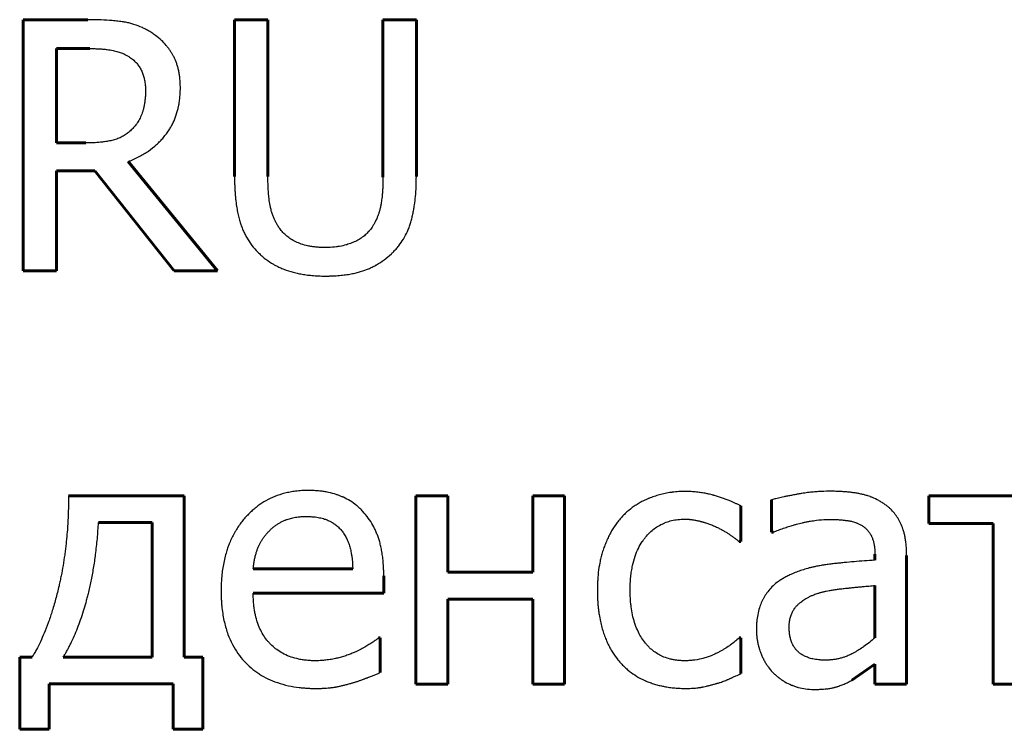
# Model space of a CAD drawing. Header units: millimetres. Extents: x 0 to 594, y 0 to 420.
# Tile 7 of 21: x 185.19 to 191.17, y 100.66 to 104.97. Entities that reach past the tile are written whole.
import ezdxf

# ---------------------------------------------------------------- set-up
doc = ezdxf.new("R2010")
doc.units = ezdxf.units.MM
doc.linetypes.add('K5LT-1', pattern=[0])
doc.linetypes.add('K5LT_BASIC', pattern=[0])
doc.layers.add('Системный слой (1)', color=7, linetype='Continuous', true_color=0x6c6c6c)

msp = doc.modelspace()

# ---------------------------------------------------------------- linework, layer by layer
at = {"layer": 'Системный слой (1)', "color": 143, "linetype": 'K5LT_BASIC', "lineweight": 60, "true_color": 0x33acca}
for p, q in [((185.2155, 104.9679), (185.2155, 103.4439)), ((185.6083, 104.9679), (185.2155, 104.9679)), ((186.7, 104.9679), (186.4975, 104.9679)), ((186.4975, 104.9679), (186.4975, 104.0169)), ((186.7, 104.0169), (186.7, 104.9679)), ((187.3978, 104.9679), (187.3978, 104.012)), ((187.6003, 104.9679), (187.3978, 104.9679)), ((187.6003, 104.0169), (187.6003, 104.9679)), ((185.4181, 104.2194), (185.4181, 104.7925)), ((185.4181, 104.7925), (185.6194, 104.7925)), ((185.5959, 104.2194), (185.4181, 104.2194)), ((186.395, 103.4439), (185.8528, 104.107)), ((185.4181, 103.4439), (185.4181, 104.0502)), ((185.4181, 104.0502), (185.6503, 104.0502)), ((185.6503, 104.0502), (186.1319, 103.4439)), ((185.2155, 103.4439), (185.4181, 103.4439)), ((186.1319, 103.4439), (186.395, 103.4439)), ((186.1912, 102.0782), (185.4909, 102.0782)), ((186.1912, 101.0989), (186.1912, 102.0782)), ((187.5979, 102.0782), (187.5979, 100.9346)), ((187.7905, 102.0782), (187.5979, 102.0782)), ((187.7905, 101.6151), (187.7905, 102.0782)), ((188.4994, 102.0782), (188.3068, 102.0782)), ((188.3068, 102.0782), (188.3068, 101.6151)), ((188.4994, 100.9346), (188.4994, 102.0782)), ((191.6796, 102.0782), (190.7088, 102.0782)), ((190.7088, 102.0782), (190.7088, 101.9103)), ((189.5689, 101.8004), (189.5689, 102.0165)), ((189.7554, 102.0535), (189.7554, 101.8572)), ((185.6725, 101.9165), (185.9985, 101.9165)), ((185.9985, 101.9165), (185.9985, 101.0989)), ((190.7088, 101.9103), (191.0979, 101.9103)), ((191.0979, 101.9103), (191.0979, 100.9346)), ((189.7554, 101.8572), (189.7665, 101.8572)), ((189.5578, 101.8004), (189.5689, 101.8004)), ((190.3816, 101.7238), (190.3816, 101.6867)), ((190.5742, 100.9346), (190.5742, 101.7164)), ((187.215, 101.6336), (186.6111, 101.6336)), ((187.4027, 101.4867), (187.4027, 101.5916)), ((188.3068, 101.6151), (187.7905, 101.6151)), ((190.3816, 101.5336), (190.3816, 101.2162)), ((186.6111, 101.4867), (187.4027, 101.4867)), ((187.7905, 101.4496), (188.3068, 101.4496)), ((187.7905, 100.9346), (187.7905, 101.4496)), ((188.3068, 101.4496), (188.3068, 100.9346)), ((187.3817, 101.215), (187.3706, 101.215)), ((187.3817, 101.005), (187.3817, 101.215)), ((189.5689, 101.215), (189.5578, 101.215)), ((189.5689, 100.9988), (189.5689, 101.215)), ((185.1945, 101.0989), (185.1945, 100.6605)), ((185.2699, 101.0989), (185.1945, 101.0989)), ((185.9985, 101.0989), (185.4588, 101.0989)), ((186.3048, 101.0989), (186.1912, 101.0989)), ((186.3048, 100.6605), (186.3048, 101.0989)), ((190.242, 100.9581), (190.3816, 101.0557)), ((190.3816, 101.0557), (190.3816, 100.9346)), ((185.3736, 100.9371), (186.1257, 100.9371)), ((185.3736, 100.6605), (185.3736, 100.9371)), ((186.1257, 100.9371), (186.1257, 100.6605)), ((187.5979, 100.9346), (187.7905, 100.9346)), ((188.3068, 100.9346), (188.4994, 100.9346)), ((190.3816, 100.9346), (190.5742, 100.9346)), ((191.0979, 100.9346), (191.2905, 100.9346)), ((185.1945, 100.6605), (185.3736, 100.6605)), ((186.1257, 100.6605), (186.3048, 100.6605))]:
    msp.add_line(p, q, dxfattribs=at)
at = {"layer": 'Системный слой (1)', "color": 7, "linetype": 'K5LT-1'}
for points, knots in [([(185.9961, 104.8876), (185.9875, 104.8931), (185.9703, 104.9035), (185.9509, 104.9136), (185.9237, 104.9265), (185.8967, 104.937), (185.8627, 104.9467), (185.845, 104.9505), (185.8346, 104.9524), (185.8302, 104.9532), (185.8214, 104.9546), (185.8077, 104.9566), (185.7854, 104.9595), (185.747, 104.9633), (185.6881, 104.9669), (185.6363, 104.9679), (185.6083, 104.9679)], [-0.05566389, -0.05566389, -0.05566389, -0.05566389, -0.05121099, -0.04675809, -0.04586233, -0.03749153, -0.03341944, -0.02934735, -0.02904955, -0.02845396, -0.02726277, -0.0248804, -0.02220718, -0.01741736, -0.00895101, 0, 0, 0, 0]), ([(186.169, 104.5541), (186.169, 104.5592), (186.1688, 104.5694), (186.1683, 104.5845), (186.1673, 104.5992), (186.1655, 104.6177), (186.1625, 104.6394), (186.1578, 104.6635), (186.1519, 104.686), (186.1451, 104.7067), (186.1373, 104.7261), (186.1301, 104.7412), (186.1239, 104.7526), (186.1175, 104.7637), (186.1091, 104.777), (186.0983, 104.7925), (186.0895, 104.8037), (186.0755, 104.8207), (186.0538, 104.8437), (186.024, 104.8686), (186.0034, 104.8828), (185.9961, 104.8876)], [-0.09668144, -0.09668144, -0.09668144, -0.09668144, -0.09355268, -0.09042391, -0.08729515, -0.08416639, -0.07838184, -0.07259728, -0.06718166, -0.06176603, -0.05662271, -0.0514794, -0.04899859, -0.04651778, -0.04155615, -0.03659453, -0.0316329, -0.03034621, -0.01913627, -0.00662427, 0, 0, 0, 0]), ([(185.6194, 104.7925), (185.6245, 104.7925), (185.6348, 104.7924), (185.6498, 104.7921), (185.6644, 104.7916), (185.678, 104.7909), (185.6906, 104.7901), (185.7062, 104.7888), (185.724, 104.7868), (185.7434, 104.784), (185.7603, 104.781), (185.7758, 104.7775), (185.7901, 104.7735), (185.804, 104.769), (185.8146, 104.7649), (185.8309, 104.7581), (185.8457, 104.7505), (185.8582, 104.7428), (185.8614, 104.7406)], [-0.05264075, -0.05264075, -0.05264075, -0.05264075, -0.05018282, -0.04772489, -0.04526696, -0.04280903, -0.04062993, -0.03845083, -0.03409263, -0.03021304, -0.02633346, -0.02286202, -0.01939058, -0.01591914, -0.0124477, -0.0111902, -0.00298983, 0, 0, 0, 0]), ([(185.8614, 104.7406), (185.8654, 104.7379), (185.8732, 104.7323), (185.8813, 104.7257), (185.892, 104.7162), (185.9045, 104.7034), (185.9197, 104.6834), (185.9301, 104.6653), (185.9372, 104.6498), (185.9434, 104.6339), (185.9475, 104.6201), (185.9522, 104.6006), (185.9559, 104.5793), (185.9576, 104.5552), (185.9578, 104.5412), (185.9578, 104.5381)], [-0.04081591, -0.04081591, -0.04081591, -0.04081591, -0.03832292, -0.03582992, -0.03532453, -0.03065087, -0.02611673, -0.02148761, -0.01917305, -0.01685848, -0.01228733, -0.0115815, -0.00650361, -0.00142572, 0, 0, 0, 0]), ([(185.8528, 104.107), (185.8586, 104.1092), (185.8702, 104.1137), (185.8872, 104.121), (185.9037, 104.1286), (185.9244, 104.139), (185.9486, 104.1526), (185.9847, 104.176), (186.0174, 104.202), (186.0468, 104.2306), (186.073, 104.2595), (186.0957, 104.2898), (186.1141, 104.3207), (186.1295, 104.3506), (186.1455, 104.3906), (186.1553, 104.4274), (186.1612, 104.4575), (186.1646, 104.4795), (186.1673, 104.5066), (186.1685, 104.5279), (186.1689, 104.5428), (186.169, 104.5504), (186.169, 104.5541)], [-0.07400654, -0.07400654, -0.07400654, -0.07400654, -0.07176878, -0.06953103, -0.06729328, -0.06505553, -0.0609118, -0.05676808, -0.04848063, -0.04454001, -0.0405994, -0.03304352, -0.0297428, -0.02644207, -0.01984062, -0.01308123, -0.01213626, -0.00858853, -0.00504079, -0.0025204, -0.0012602, 0, 0, 0, 0]), ([(185.9578, 104.5381), (185.9578, 104.5334), (185.9577, 104.5243), (185.9572, 104.5107), (185.9563, 104.4974), (185.9549, 104.4808), (185.9523, 104.4614), (185.9483, 104.44), (185.9434, 104.4202), (185.9379, 104.4023), (185.9316, 104.3858), (185.9226, 104.3659), (185.9093, 104.3426), (185.8913, 104.3187), (185.8778, 104.3046), (185.8713, 104.2985)], [-0.04684807, -0.04684807, -0.04684807, -0.04684807, -0.0447721, -0.04269614, -0.04062017, -0.0385442, -0.03473028, -0.03091636, -0.02737208, -0.02382779, -0.02065155, -0.0174753, -0.01130733, -0.00513935, 0, 0, 0, 0]), ([(185.8713, 104.2985), (185.8678, 104.295), (185.8607, 104.2882), (185.8523, 104.2814), (185.8401, 104.272), (185.8232, 104.2608), (185.8015, 104.2501), (185.7829, 104.2431), (185.7639, 104.2371), (185.7443, 104.2328), (185.7243, 104.2292), (185.7064, 104.2264), (185.6657, 104.2213), (185.6271, 104.2194), (185.5959, 104.2194)], [-0.1436018, -0.1436018, -0.1436018, -0.1436018, -0.1357698, -0.1279378, -0.1262989, -0.1109238, -0.0953015, -0.0874904, -0.0796792, -0.0643533, -0.0572046, -0.0500559, -0.0383322, 0, 0, 0, 0]), ([(186.4975, 104.0169), (186.4975, 104.0077), (186.4976, 103.9894), (186.4984, 103.9624), (186.4996, 103.9362), (186.5012, 103.9116), (186.5032, 103.8887), (186.5063, 103.8601), (186.5101, 103.8334), (186.5145, 103.8085), (186.5179, 103.7913), (186.5217, 103.7746), (186.5256, 103.7589), (186.5297, 103.7441), (186.5339, 103.7304), (186.5385, 103.7168), (186.5435, 103.7036), (186.5488, 103.6907), (186.5563, 103.674), (186.5705, 103.6457), (186.5943, 103.6078), (186.6212, 103.575), (186.6385, 103.5572), (186.6432, 103.5525)], [-0.06450468, -0.06450468, -0.06450468, -0.06450468, -0.06173086, -0.05895705, -0.05618323, -0.05340941, -0.05092319, -0.04843696, -0.04346451, -0.04122076, -0.03897702, -0.03673327, -0.03448953, -0.03247298, -0.03045642, -0.02843987, -0.02642332, -0.0244429, -0.02246247, -0.01850162, -0.01068246, -0.0028633, 0, 0, 0, 0]), ([(186.7655, 103.7094), (186.7615, 103.7154), (186.754, 103.7276), (186.7466, 103.7415), (186.7397, 103.7558), (186.7332, 103.7705), (186.7277, 103.7857), (186.7243, 103.7963), (186.7218, 103.8042), (186.7188, 103.8152), (186.7162, 103.8264), (186.7143, 103.8355), (186.7128, 103.843), (186.7109, 103.8542), (186.709, 103.8664), (186.7074, 103.8791), (186.7058, 103.8922), (186.704, 103.9103), (186.7023, 103.934), (186.7012, 103.9559), (186.7006, 103.974), (186.7003, 103.988), (186.7001, 104.0023), (186.7, 104.012), (186.7, 104.0169)], [-0.04924097, -0.04924097, -0.04924097, -0.04924097, -0.04543118, -0.04162139, -0.04083361, -0.03697499, -0.03311637, -0.03231886, -0.03113727, -0.02877409, -0.02641091, -0.02522932, -0.02404773, -0.02257002, -0.01961461, -0.01813691, -0.0166592, -0.01370379, -0.01027784, -0.0068519, -0.00513892, -0.00342595, -0.00171297, 0, 0, 0, 0]), ([(187.3978, 104.012), (187.3978, 104.0057), (187.3977, 103.9932), (187.3974, 103.9754), (187.3968, 103.9589), (187.3959, 103.9383), (187.3943, 103.9151), (187.3922, 103.8922), (187.3899, 103.8734), (187.388, 103.8606), (187.3866, 103.8517), (187.3855, 103.8457), (187.3845, 103.8402), (187.3837, 103.8357), (187.3829, 103.8319), (187.3822, 103.8285), (187.3814, 103.825), (187.3803, 103.8204), (187.3789, 103.8147), (187.3772, 103.8083), (187.3755, 103.8024), (187.3734, 103.7955), (187.3707, 103.7874), (187.3674, 103.778), (187.3637, 103.7688), (187.3559, 103.7505), (187.3457, 103.7306), (187.3355, 103.7142), (187.3323, 103.7094)], [-0.04353716, -0.04353716, -0.04353716, -0.04353716, -0.04248639, -0.04143561, -0.04038483, -0.03933405, -0.0372325, -0.03513094, -0.0332758, -0.03142065, -0.03049307, -0.0295655, -0.02863792, -0.02771035, -0.02700046, -0.02629057, -0.02558068, -0.02487079, -0.02345102, -0.02203124, -0.02085943, -0.01968763, -0.01766434, -0.01564105, -0.01361775, -0.01159446, -0.00350129, 0, 0, 0, 0]), ([(187.4546, 103.5525), (187.4609, 103.5585), (187.473, 103.5709), (187.4855, 103.5852), (187.5026, 103.6065), (187.5231, 103.636), (187.5431, 103.6744), (187.5565, 103.7072), (187.5652, 103.7328), (187.5726, 103.7594), (187.579, 103.7865), (187.5844, 103.8145), (187.5902, 103.8498), (187.5977, 103.9141), (187.6003, 103.9737), (187.6003, 104.0169)], [-0.07396801, -0.07396801, -0.07396801, -0.07396801, -0.06968353, -0.06539906, -0.06450379, -0.05604751, -0.04741175, -0.04309388, -0.038776, -0.0344875, -0.03019901, -0.02612253, -0.02204605, -0.01504537, 0, 0, 0, 0]), ([(187.0483, 103.5846), (187.0433, 103.5846), (187.0334, 103.5848), (187.0188, 103.5853), (187.0044, 103.5862), (186.9866, 103.5877), (186.9658, 103.5904), (186.9356, 103.596), (186.9028, 103.6051), (186.8689, 103.619), (186.8396, 103.6353), (186.8137, 103.6543), (186.7908, 103.676), (186.7753, 103.6949), (186.7674, 103.7065), (186.7655, 103.7094)], [-0.08117967, -0.08117967, -0.08117967, -0.08117967, -0.07815011, -0.07512055, -0.072091, -0.06906144, -0.06350767, -0.0579539, -0.04765687, -0.03839056, -0.02938103, -0.02048567, -0.01159031, -0.0028675, 0, 0, 0, 0]), ([(187.3323, 103.7094), (187.3295, 103.7051), (187.3237, 103.6969), (187.3167, 103.6882), (187.3062, 103.6761), (187.2911, 103.661), (187.2708, 103.6452), (187.2528, 103.6338), (187.2386, 103.6259), (187.2238, 103.6187), (187.2086, 103.6124), (187.1934, 103.6068), (187.179, 103.6022), (187.1566, 103.5961), (187.1362, 103.5919), (187.1029, 103.587), (187.0774, 103.585), (187.0538, 103.5846), (187.0483, 103.5846)], [-0.05354764, -0.05354764, -0.05354764, -0.05354764, -0.05079081, -0.04803398, -0.04745437, -0.04197227, -0.03633118, -0.03351063, -0.03069008, -0.02790781, -0.02512553, -0.02250607, -0.0198866, -0.01778175, -0.01130846, -0.01006457, -0.0023474, 0, 0, 0, 0]), ([(186.6432, 103.5525), (186.6496, 103.5462), (186.6627, 103.5339), (186.6779, 103.5212), (186.701, 103.5036), (186.7194, 103.4914), (186.7394, 103.4801), (186.7482, 103.4753), (186.763, 103.4677), (186.7932, 103.4539), (186.8293, 103.441), (186.8688, 103.4305), (186.8999, 103.424), (186.9322, 103.4189), (186.9611, 103.4156), (186.9859, 103.4137), (187.0063, 103.4126), (187.0271, 103.4119), (187.0412, 103.4117), (187.0483, 103.4117)], [-0.0807709, -0.0807709, -0.0807709, -0.0807709, -0.07529107, -0.06981124, -0.06867288, -0.05758553, -0.05643447, -0.05483614, -0.0516395, -0.04652219, -0.03529835, -0.02968643, -0.02407451, -0.01846259, -0.01285067, -0.00963801, -0.00642534, -0.00321267, 0, 0, 0, 0]), ([(187.0483, 103.4117), (187.0558, 103.4117), (187.0707, 103.4119), (187.0927, 103.4126), (187.1142, 103.4137), (187.1343, 103.4152), (187.1532, 103.4171), (187.177, 103.4201), (187.1993, 103.4237), (187.2202, 103.4279), (187.2347, 103.4312), (187.2488, 103.4348), (187.275, 103.4423), (187.2988, 103.451), (187.3217, 103.461), (187.3366, 103.468), (187.3491, 103.4745), (187.3736, 103.4883), (187.4062, 103.5096), (187.4369, 103.5354), (187.4528, 103.5507), (187.4546, 103.5525)], [-0.06651327, -0.06651327, -0.06651327, -0.06651327, -0.06381856, -0.06112385, -0.05842914, -0.05573443, -0.05329782, -0.05086121, -0.04598798, -0.04376531, -0.04154265, -0.03931999, -0.03709732, -0.02890171, -0.02685281, -0.02480391, -0.0207061, -0.01984578, -0.01078985, -0.00125664, 0, 0, 0, 0]), ([(185.4909, 102.0782), (185.4909, 102.053), (185.4903, 102.0027), (185.4874, 101.9283), (185.4833, 101.8674), (185.4791, 101.8195), (185.4756, 101.7848), (185.4716, 101.7514), (185.466, 101.7082), (185.4578, 101.6551), (185.4483, 101.6031), (185.4399, 101.5623), (185.4322, 101.5281), (185.4231, 101.4902), (185.4124, 101.4494), (185.4012, 101.4097), (185.3899, 101.3727), (185.3785, 101.3381), (185.3634, 101.2948), (185.3442, 101.2455), (185.3203, 101.1918), (185.3, 101.1514), (185.2831, 101.1209), (185.2743, 101.1061), (185.2699, 101.0989)], [-0.1666252, -0.1666252, -0.1666252, -0.1666252, -0.1561724, -0.1457195, -0.1352667, -0.1300403, -0.1248139, -0.1199595, -0.1151052, -0.1053966, -0.095688, -0.0908336, -0.0859793, -0.0791421, -0.0723049, -0.0654676, -0.0586304, -0.0524217, -0.046213, -0.0337956, -0.0225721, -0.0113486, -0.0056743, 0, 0, 0, 0]), ([(186.9445, 102.1104), (186.938, 102.1104), (186.925, 102.1102), (186.9057, 102.1093), (186.8866, 102.1078), (186.8628, 102.1052), (186.8347, 102.1008), (186.7918, 102.0913), (186.7421, 102.0751), (186.6878, 102.049), (186.6469, 102.0223), (186.6162, 101.998), (186.5936, 101.9778), (186.5717, 101.9556), (186.5542, 101.9357), (186.5309, 101.9067), (186.5147, 101.883), (186.4909, 101.8426), (186.4784, 101.8176), (186.4669, 101.7901), (186.4619, 101.7775), (186.4544, 101.7572), (186.4411, 101.7153), (186.4268, 101.6526), (186.4196, 101.5912), (186.4172, 101.551), (186.4165, 101.5343), (186.4161, 101.5174), (186.416, 101.506), (186.416, 101.5003)], [-0.2583405, -0.2583405, -0.2583405, -0.2583405, -0.2529303, -0.24752, -0.2421098, -0.2366996, -0.226841, -0.2169823, -0.197265, -0.1787882, -0.1608363, -0.1517918, -0.1427474, -0.1333188, -0.1238902, -0.1196018, -0.1006341, -0.0987161, -0.0786746, -0.0765507, -0.0734322, -0.0671952, -0.0584297, -0.0371903, -0.0159508, -0.0119631, -0.0079754, -0.0039877, 0, 0, 0, 0]), ([(187.2755, 101.9831), (187.27, 101.9892), (187.2585, 102.0008), (187.2453, 102.0127), (187.226, 102.0287), (187.1998, 102.0475), (187.1714, 102.0629), (187.1544, 102.0706), (187.1484, 102.0733), (187.1377, 102.0777), (187.1259, 102.0821), (187.1017, 102.0902), (187.0752, 102.0972), (187.0415, 102.1034), (187.0184, 102.1064), (186.9981, 102.1084), (186.9805, 102.1095), (186.9627, 102.1102), (186.9506, 102.1104), (186.9445, 102.1104)], [-0.05890785, -0.05890785, -0.05890785, -0.05890785, -0.05483563, -0.05076341, -0.04992484, -0.04206715, -0.03420423, -0.03340209, -0.03255776, -0.0308691, -0.02749178, -0.02622503, -0.01820364, -0.01419294, -0.01018225, -0.00763668, -0.00509112, -0.00254556, 0, 0, 0, 0]), ([(189.2318, 102.1042), (189.2184, 102.1042), (189.1917, 102.1034), (189.163, 102.1007), (189.1356, 102.097), (189.1093, 102.0925), (189.0749, 102.0844), (189.0417, 102.0743), (189.0185, 102.0656), (189.0033, 102.0592), (188.9927, 102.0546), (188.9768, 102.0471), (188.9557, 102.036), (188.9327, 102.0222), (188.9022, 102.0011), (188.8732, 101.9767), (188.8533, 101.9562), (188.8465, 101.9486)], [-0.08552767, -0.08552767, -0.08552767, -0.08552767, -0.07807771, -0.07062774, -0.06913429, -0.06213785, -0.05514141, -0.0484225, -0.0417036, -0.04045118, -0.03856616, -0.03479612, -0.02981199, -0.02398012, -0.01814826, -0.00648452, 0, 0, 0, 0]), ([(189.5689, 102.0165), (189.5637, 102.0192), (189.5531, 102.0244), (189.5367, 102.032), (189.5199, 102.0394), (189.5011, 102.0472), (189.4802, 102.0553), (189.4608, 102.0622), (189.445, 102.0676), (189.4329, 102.0716), (189.4206, 102.0754), (189.4101, 102.0786), (189.4017, 102.081), (189.3921, 102.0837), (189.3777, 102.0874), (189.3558, 102.0922), (189.3296, 102.0969), (189.2989, 102.101), (189.2663, 102.1036), (189.2433, 102.1042), (189.2318, 102.1042)], [-0.04878721, -0.04878721, -0.04878721, -0.04878721, -0.04598754, -0.04318788, -0.04038822, -0.03758855, -0.03410686, -0.03062517, -0.02888433, -0.02714348, -0.02540264, -0.02366179, -0.02278229, -0.02190279, -0.01965592, -0.01683159, -0.01292861, -0.00902563, -0.00451282, 0, 0, 0, 0]), ([(190.1049, 102.1054), (190.0831, 102.1054), (190.0504, 102.1044), (190.0066, 102.1009), (189.9787, 102.0979), (189.9558, 102.0948), (189.9408, 102.0925), (189.9289, 102.0906), (189.9199, 102.0891), (189.9109, 102.0875), (189.9004, 102.0855), (189.8885, 102.0832), (189.8754, 102.0807), (189.8628, 102.0782), (189.8478, 102.0752), (189.8308, 102.0716), (189.807, 102.0664), (189.7809, 102.0603), (189.7634, 102.0558), (189.7554, 102.0535)], [-0.04490268, -0.04490268, -0.04490268, -0.04490268, -0.03739782, -0.03364539, -0.02989297, -0.02786417, -0.02583538, -0.02482099, -0.02380659, -0.0227922, -0.0217778, -0.02020621, -0.01863461, -0.01706302, -0.01549143, -0.01279726, -0.0101031, -0.00505155, 0, 0, 0, 0]), ([(190.4495, 102.0202), (190.4432, 102.0249), (190.4303, 102.034), (190.4155, 102.0431), (190.3935, 102.0554), (190.3764, 102.0635), (190.358, 102.0707), (190.3501, 102.0736), (190.3402, 102.077), (190.3286, 102.0806), (190.3178, 102.0836), (190.307, 102.0863), (190.2962, 102.0887), (190.285, 102.091), (190.2735, 102.0931), (190.2617, 102.095), (190.2454, 102.0974), (190.224, 102.0999), (190.1967, 102.1024), (190.1725, 102.1038), (190.1524, 102.1047), (190.1369, 102.1051), (190.121, 102.1054), (190.1103, 102.1054), (190.1049, 102.1054)], [-0.05407552, -0.05407552, -0.05407552, -0.05407552, -0.05007672, -0.04607793, -0.04524887, -0.03725377, -0.03642499, -0.03528689, -0.03301067, -0.031143, -0.02927533, -0.02747722, -0.02567911, -0.02388099, -0.02208288, -0.02028476, -0.01848665, -0.01489042, -0.01116782, -0.00744521, -0.00558391, -0.00372261, -0.0018613, 0, 0, 0, 0]), ([(190.5742, 101.7164), (190.5742, 101.7219), (190.5741, 101.7328), (190.5736, 101.7489), (190.5726, 101.7646), (190.5714, 101.7795), (190.5698, 101.7935), (190.5674, 101.8112), (190.5637, 101.8319), (190.5582, 101.8549), (190.5502, 101.882), (190.5382, 101.912), (190.5209, 101.944), (190.5003, 101.9727), (190.4805, 101.9941), (190.4632, 102.0096), (190.4541, 102.0167), (190.4495, 102.0202)], [-0.06853175, -0.06853175, -0.06853175, -0.06853175, -0.06587536, -0.06321898, -0.0605626, -0.05790621, -0.0554814, -0.05305659, -0.04820696, -0.04373292, -0.03925888, -0.03118694, -0.0232931, -0.01544197, -0.00759085, -0.00379542, 0, 0, 0, 0]), ([(186.705, 101.8621), (186.7101, 101.8672), (186.7205, 101.877), (186.7364, 101.8902), (186.7524, 101.9019), (186.7686, 101.9122), (186.7825, 101.9198), (186.7938, 101.9253), (186.8018, 101.9289), (186.8092, 101.9319), (186.8183, 101.9354), (186.83, 101.9391), (186.8445, 101.943), (186.8595, 101.9461), (186.8752, 101.9486), (186.8893, 101.9503), (186.9016, 101.9513), (186.912, 101.9518), (186.9226, 101.9522), (186.9298, 101.9523), (186.9334, 101.9523)], [-0.03988159, -0.03988159, -0.03988159, -0.03988159, -0.03643157, -0.03298155, -0.02975021, -0.02651888, -0.02328755, -0.02167188, -0.02005622, -0.01883035, -0.01760448, -0.01515274, -0.01278793, -0.01042311, -0.0080583, -0.00569348, -0.00427011, -0.00284674, -0.00142337, 0, 0, 0, 0]), ([(186.9334, 101.9523), (186.9372, 101.9523), (186.9448, 101.9522), (186.9559, 101.9518), (186.9668, 101.9512), (186.9803, 101.9501), (186.9961, 101.9482), (187.0186, 101.9442), (187.0379, 101.9391), (187.0544, 101.9333), (187.0648, 101.929), (187.0748, 101.9243), (187.0819, 101.9206), (187.0927, 101.9145), (187.1008, 101.9094), (187.1148, 101.8991), (187.1287, 101.8873), (187.1418, 101.8732), (187.1484, 101.8648), (187.1496, 101.8634)], [-0.06445117, -0.06445117, -0.06445117, -0.06445117, -0.06206082, -0.05967047, -0.05728012, -0.05488978, -0.05053572, -0.04618166, -0.03816928, -0.0350363, -0.03190333, -0.02877035, -0.02563738, -0.02494457, -0.01798582, -0.01722857, -0.00948183, -0.00164167, 0, 0, 0, 0]), ([(187.4027, 101.5916), (187.4027, 101.5991), (187.4026, 101.6139), (187.4019, 101.6358), (187.4008, 101.6571), (187.3993, 101.6771), (187.3974, 101.6959), (187.3945, 101.7194), (187.391, 101.7415), (187.3869, 101.7622), (187.3836, 101.7766), (187.38, 101.7907), (187.3763, 101.804), (187.3723, 101.8165), (187.3682, 101.8284), (187.3639, 101.84), (187.3579, 101.8552), (187.3497, 101.8737), (187.3418, 101.8893), (187.329, 101.913), (187.3094, 101.944), (187.2875, 101.9704), (187.2755, 101.9831)], [-0.06489405, -0.06489405, -0.06489405, -0.06489405, -0.062212, -0.05952994, -0.05684789, -0.05416584, -0.05174205, -0.04931827, -0.04447071, -0.0422613, -0.04005188, -0.03784247, -0.03563306, -0.03359806, -0.03156307, -0.02952807, -0.02749308, -0.02342308, -0.01935309, -0.01847936, -0.00946564, 0, 0, 0, 0]), ([(188.8465, 101.9486), (188.8399, 101.9414), (188.8272, 101.9267), (188.8034, 101.8952), (188.7819, 101.8607), (188.7627, 101.8232), (188.7517, 101.7987), (188.7436, 101.7785), (188.7378, 101.7633), (188.7324, 101.7476), (188.7261, 101.7274), (188.7193, 101.702), (188.7109, 101.6631), (188.7051, 101.6245), (188.7014, 101.5868), (188.6996, 101.56), (188.6985, 101.5323), (188.6983, 101.5134), (188.6983, 101.504)], [-0.08500469, -0.08500469, -0.08500469, -0.08500469, -0.07887027, -0.07273585, -0.06046701, -0.05433259, -0.04819818, -0.04521956, -0.04224094, -0.03926232, -0.0362837, -0.03095597, -0.02562823, -0.01618409, -0.01213807, -0.00809205, -0.00404602, 0, 0, 0, 0]), ([(185.4588, 101.0989), (185.4628, 101.1054), (185.4707, 101.1185), (185.4822, 101.1388), (185.4934, 101.1597), (185.508, 101.1885), (185.5255, 101.2263), (185.5455, 101.2744), (185.5643, 101.3253), (185.5815, 101.3775), (185.5946, 101.4219), (185.6043, 101.4576), (185.612, 101.4877), (185.62, 101.5215), (185.6282, 101.5594), (185.6359, 101.5985), (185.643, 101.639), (185.6494, 101.6801), (185.6554, 101.7235), (185.6608, 101.7693), (185.6656, 101.8175), (185.6695, 101.8666), (185.6716, 101.8998), (185.6725, 101.9165)], [-0.3381269, -0.3381269, -0.3381269, -0.3381269, -0.3264567, -0.3147865, -0.3031163, -0.2914461, -0.2681057, -0.2447653, -0.2214249, -0.1980845, -0.1765743, -0.1658191, -0.155064, -0.1407595, -0.1264551, -0.1114761, -0.0964972, -0.0815182, -0.0665393, -0.0499045, -0.0332696, -0.0166348, 0, 0, 0, 0]), ([(188.8971, 101.504), (188.8971, 101.5111), (188.8973, 101.5252), (188.898, 101.546), (188.8992, 101.5664), (188.9015, 101.5917), (188.9052, 101.6213), (188.9131, 101.6639), (188.926, 101.7107), (188.946, 101.7589), (188.9628, 101.7881), (188.973, 101.8032), (188.9762, 101.8078), (188.9819, 101.8157), (188.9887, 101.8243), (189.0026, 101.8408), (189.0224, 101.8612), (189.0514, 101.8845), (189.0819, 101.9032), (189.1143, 101.9176), (189.1487, 101.9281), (189.1799, 101.9335), (189.2033, 101.9355), (189.2174, 101.9361), (189.2245, 101.9362), (189.2281, 101.9362)], [-0.10101, -0.10101, -0.10101, -0.10101, -0.098369, -0.095728, -0.093087, -0.090446, -0.0856162, -0.0807863, -0.0718548, -0.063535, -0.0555378, -0.0548197, -0.0541017, -0.0526656, -0.0497933, -0.0483572, -0.0412641, -0.0343914, -0.0275186, -0.0208755, -0.014214, -0.007291, -0.0036455, -0.0018227, 0, 0, 0, 0]), ([(189.2281, 101.9362), (189.2308, 101.9362), (189.2362, 101.9361), (189.2444, 101.9358), (189.251, 101.9354), (189.2561, 101.935), (189.2607, 101.9346), (189.266, 101.934), (189.2719, 101.9333), (189.2777, 101.9325), (189.2851, 101.9314), (189.2939, 101.9298), (189.3035, 101.9279), (189.3122, 101.9259), (189.3186, 101.9243), (189.3232, 101.9231), (189.3263, 101.9223), (189.3292, 101.9215), (189.3314, 101.9209), (189.3332, 101.9204), (189.3353, 101.9198), (189.3379, 101.919), (189.3411, 101.9181), (189.3453, 101.9168), (189.3505, 101.9152), (189.3584, 101.9127), (189.3678, 101.9096), (189.3792, 101.9056), (189.391, 101.9012), (189.4032, 101.8963), (189.4152, 101.8911), (189.4231, 101.8875), (189.4269, 101.8856)], [-0.03042712, -0.03042712, -0.03042712, -0.03042712, -0.02982065, -0.02921418, -0.02860771, -0.02830448, -0.02800124, -0.02750565, -0.02701006, -0.02651446, -0.02601887, -0.02502768, -0.0240365, -0.0230483, -0.02206009, -0.02156599, -0.02107189, -0.02057779, -0.02008369, -0.01975766, -0.01943163, -0.01877957, -0.0181275, -0.01747544, -0.01617131, -0.01486719, -0.01260035, -0.01033352, -0.00775014, -0.00516676, -0.00258338, 0, 0, 0, 0]), ([(189.4269, 101.8856), (189.4303, 101.8838), (189.4371, 101.8803), (189.447, 101.875), (189.4566, 101.8697), (189.4658, 101.8645), (189.4746, 101.8593), (189.4859, 101.8524), (189.497, 101.8452), (189.5078, 101.8378), (189.519, 101.8299), (189.5319, 101.8205), (189.5458, 101.81), (189.554, 101.8035), (189.5578, 101.8004)], [-0.01928676, -0.01928676, -0.01928676, -0.01928676, -0.01818894, -0.01709112, -0.01599331, -0.01489549, -0.01379767, -0.01269986, -0.01050422, -0.0091912, -0.00787817, -0.00525211, -0.00262606, 0, 0, 0, 0]), ([(189.7665, 101.8572), (189.7766, 101.8615), (189.7968, 101.8697), (189.8272, 101.881), (189.8577, 101.8913), (189.884, 101.8993), (189.906, 101.9054), (189.9238, 101.9099), (189.9387, 101.9134), (189.9506, 101.916), (189.96, 101.918), (189.9734, 101.9208), (189.9963, 101.925), (190.0366, 101.9313), (190.0738, 101.9345), (190.0979, 101.935), (190.1037, 101.935)], [-0.05089094, -0.05089094, -0.05089094, -0.05089094, -0.0466007, -0.04231045, -0.03802021, -0.03372996, -0.03121354, -0.02869713, -0.02618071, -0.0249225, -0.02366429, -0.02213756, -0.0190841, -0.0134861, -0.00330791, 0, 0, 0, 0]), ([(190.1037, 101.935), (190.1119, 101.935), (190.1282, 101.9347), (190.1525, 101.9337), (190.1764, 101.9319), (190.195, 101.93), (190.2084, 101.9283), (190.2168, 101.9271), (190.225, 101.9258), (190.2344, 101.924), (190.2499, 101.9204), (190.2629, 101.9163), (190.2725, 101.9125), (190.2754, 101.9114), (190.2798, 101.9095), (190.2898, 101.9049), (190.2981, 101.9003), (190.3038, 101.8967)], [-0.03791044, -0.03791044, -0.03791044, -0.03791044, -0.03377958, -0.02964871, -0.02551784, -0.02138698, -0.01988677, -0.01838657, -0.01688636, -0.01538615, -0.01314395, -0.00790134, -0.00736102, -0.00685174, -0.00602754, -0.00437915, 0, 0, 0, 0]), ([(190.3038, 101.8967), (190.3065, 101.8949), (190.312, 101.8913), (190.3176, 101.8869), (190.3255, 101.8803), (190.3353, 101.8709), (190.3476, 101.8556), (190.3555, 101.8429), (190.3602, 101.8339), (190.363, 101.8282), (190.3674, 101.818), (190.3726, 101.8024), (190.3764, 101.7853), (190.3787, 101.7707), (190.3799, 101.7604), (190.3807, 101.7508), (190.3812, 101.742), (190.3815, 101.733), (190.3816, 101.7269), (190.3816, 101.7238)], [-0.05269379, -0.05269379, -0.05269379, -0.05269379, -0.04973085, -0.04676791, -0.04614813, -0.04030589, -0.03434482, -0.02838374, -0.02700705, -0.02563036, -0.02287698, -0.01771533, -0.01255368, -0.00997285, -0.00739203, -0.00554402, -0.00369601, -0.00184801, 0, 0, 0, 0]), ([(186.6111, 101.6336), (186.6115, 101.6383), (186.6124, 101.6477), (186.6141, 101.6615), (186.6161, 101.675), (186.6183, 101.6877), (186.6207, 101.6998), (186.6242, 101.715), (186.6291, 101.7326), (186.6346, 101.7489), (186.6393, 101.761), (186.6442, 101.7727), (186.6509, 101.7868), (186.6599, 101.8031), (186.67, 101.819), (186.6809, 101.8341), (186.6925, 101.8485), (186.7007, 101.8576), (186.705, 101.8621)], [-0.08609952, -0.08609952, -0.08609952, -0.08609952, -0.0818798, -0.07766007, -0.07344035, -0.06922062, -0.06534459, -0.06146855, -0.05371649, -0.04672853, -0.04323456, -0.03974058, -0.03297977, -0.02621895, -0.01945813, -0.01269732, -0.00634866, 0, 0, 0, 0]), ([(187.1496, 101.8634), (187.1523, 101.8599), (187.1577, 101.8528), (187.1678, 101.8376), (187.179, 101.8169), (187.1883, 101.7942), (187.1947, 101.7749), (187.1999, 101.7563), (187.2045, 101.7353), (187.2113, 101.6953), (187.2141, 101.6617), (187.215, 101.6336)], [-0.08846429, -0.08846429, -0.08846429, -0.08846429, -0.08248136, -0.07649842, -0.06453255, -0.05256668, -0.04679122, -0.04101576, -0.03090062, -0.02393159, 0, 0, 0, 0]), ([(190.3816, 101.6867), (190.3601, 101.6855), (190.3174, 101.6828), (190.2548, 101.678), (190.2041, 101.6733), (190.1646, 101.6692), (190.1402, 101.6665), (190.1207, 101.6642), (190.1059, 101.6623), (190.0913, 101.6605), (190.072, 101.6578), (190.0484, 101.6539), (190.0236, 101.6491), (190.0021, 101.6443), (189.9774, 101.6382), (189.9358, 101.6264), (189.899, 101.6127), (189.8749, 101.6019), (189.8715, 101.6003)], [-0.1037639, -0.1037639, -0.1037639, -0.1037639, -0.0926012, -0.0814384, -0.0702757, -0.0646943, -0.0591129, -0.056205, -0.0532971, -0.0503893, -0.0474814, -0.0416656, -0.0358498, -0.0317121, -0.0275743, -0.0192988, -0.0027479, 0, 0, 0, 0]), ([(189.8715, 101.6003), (189.8674, 101.5985), (189.8594, 101.5948), (189.8476, 101.589), (189.8361, 101.5829), (189.8219, 101.5748), (189.8053, 101.5643), (189.7819, 101.5474), (189.7562, 101.525), (189.7352, 101.5011), (189.7209, 101.4813), (189.7117, 101.4666), (189.7034, 101.4515), (189.6934, 101.4308), (189.6862, 101.4125), (189.6778, 101.3861), (189.6704, 101.3568), (189.6658, 101.3242), (189.6639, 101.3014), (189.6633, 101.2897), (189.6629, 101.2777), (189.6628, 101.2697), (189.6628, 101.2656)], [-0.1228518, -0.1228518, -0.1228518, -0.1228518, -0.1193606, -0.1158694, -0.1123782, -0.1088871, -0.1023621, -0.0958372, -0.0837786, -0.07172, -0.0662658, -0.0608116, -0.0554364, -0.0500613, -0.0393109, -0.0373447, -0.0249969, -0.0126492, -0.0094869, -0.0063246, -0.0031623, 0, 0, 0, 0]), ([(190.0382, 101.4867), (190.0407, 101.4874), (190.0458, 101.4889), (190.0535, 101.491), (190.0614, 101.4931), (190.0696, 101.4951), (190.0781, 101.4971), (190.0897, 101.4996), (190.1063, 101.5029), (190.1287, 101.5068), (190.1542, 101.5106), (190.1768, 101.5135), (190.1957, 101.5157), (190.2065, 101.5168), (190.2138, 101.5175), (190.2186, 101.518), (190.2245, 101.5186), (190.2316, 101.5193), (190.2402, 101.5202), (190.2504, 101.5212), (190.2657, 101.5227), (190.2843, 101.5245), (190.3129, 101.5272), (190.3463, 101.5304), (190.3703, 101.5326), (190.3816, 101.5336)], [-0.2414525, -0.2414525, -0.2414525, -0.2414525, -0.2346661, -0.2278796, -0.2210932, -0.2143068, -0.2075204, -0.200734, -0.1871612, -0.1702507, -0.1533401, -0.1364295, -0.1279742, -0.119519, -0.1174063, -0.1152936, -0.1110681, -0.1068427, -0.1026173, -0.0953737, -0.0881301, -0.073643, -0.0591559, -0.0295779, 0, 0, 0, 0]), ([(186.416, 101.5003), (186.416, 101.4914), (186.4162, 101.4738), (186.4172, 101.4477), (186.4189, 101.4222), (186.4219, 101.3903), (186.4271, 101.3528), (186.438, 101.2982), (186.4558, 101.2381), (186.4836, 101.1751), (186.5164, 101.1209), (186.5545, 101.0735), (186.597, 101.0325), (186.6295, 101.0082), (186.6636, 100.9862), (186.6998, 100.9661), (186.758, 100.9423), (186.8217, 100.9247), (186.8755, 100.9158), (186.9148, 100.9118), (186.9398, 100.91), (186.9654, 100.9089), (186.9828, 100.9087), (186.9915, 100.9087)], [-0.1885566, -0.1885566, -0.1885566, -0.1885566, -0.1840973, -0.179638, -0.1751787, -0.1707194, -0.1624874, -0.1542555, -0.138865, -0.1248878, -0.1109106, -0.097772, -0.0849238, -0.0720741, -0.0709059, -0.0582721, -0.0450522, -0.0310057, -0.0181358, -0.0136019, -0.0090679, -0.004534, 0, 0, 0, 0]), ([(186.989, 101.0766), (186.9837, 101.0766), (186.9732, 101.0768), (186.9576, 101.0774), (186.9423, 101.0785), (186.923, 101.0804), (186.9002, 101.0838), (186.8672, 101.0907), (186.8294, 101.1024), (186.7896, 101.1208), (186.7544, 101.143), (186.7287, 101.1644), (186.71, 101.1832), (186.7001, 101.1944), (186.6866, 101.211), (186.6705, 101.2341), (186.6509, 101.2708), (186.6397, 101.2998), (186.6295, 101.3319), (186.6229, 101.3583), (186.6171, 101.393), (186.6144, 101.4162), (186.6127, 101.4362), (186.6118, 101.4527), (186.6112, 101.4696), (186.6111, 101.481), (186.6111, 101.4867)], [-0.2007976, -0.2007976, -0.2007976, -0.2007976, -0.19627, -0.1917424, -0.1872148, -0.1826872, -0.1742538, -0.1658205, -0.1503956, -0.1349707, -0.1206148, -0.1067642, -0.0998712, -0.0929782, -0.0913305, -0.0777427, -0.064155, -0.0497216, -0.0478587, -0.0326741, -0.0250818, -0.0174894, -0.0131171, -0.0087447, -0.0043724, 0, 0, 0, 0]), ([(188.6983, 101.504), (188.6983, 101.4951), (188.6985, 101.4775), (188.6994, 101.4515), (188.7009, 101.426), (188.703, 101.4019), (188.7057, 101.3791), (188.7097, 101.3502), (188.7159, 101.3165), (188.7251, 101.2786), (188.734, 101.2497), (188.7417, 101.2279), (188.7497, 101.2073), (188.7604, 101.1826), (188.7744, 101.1547), (188.7943, 101.1203), (188.818, 101.087), (188.8382, 101.0642), (188.8465, 101.0557)], [-0.1388151, -0.1388151, -0.1388151, -0.1388151, -0.1326224, -0.1264297, -0.120237, -0.1140443, -0.1083694, -0.1026945, -0.0913448, -0.0808268, -0.0703089, -0.065372, -0.0604352, -0.0505615, -0.0407914, -0.0310214, -0.0122423, 0, 0, 0, 0]), ([(189.2281, 101.0766), (189.224, 101.0766), (189.2159, 101.0768), (189.2039, 101.0773), (189.1921, 101.0782), (189.1773, 101.0798), (189.1598, 101.0825), (189.1332, 101.0883), (189.1028, 101.0982), (189.0701, 101.114), (189.0411, 101.1329), (189.019, 101.1517), (189.0023, 101.1687), (188.9856, 101.1879), (188.9721, 101.2065), (188.9563, 101.2321), (188.9478, 101.2482), (188.9351, 101.2762), (188.9234, 101.3072), (188.9109, 101.3544), (188.9038, 101.3965), (188.9004, 101.4281), (188.8988, 101.4491), (188.8978, 101.467), (188.8972, 101.4854), (188.8971, 101.4977), (188.8971, 101.504)], [-0.159055, -0.159055, -0.159055, -0.159055, -0.1559075, -0.1527599, -0.1496123, -0.1464648, -0.1407101, -0.1349555, -0.1234462, -0.112804, -0.1026017, -0.0924532, -0.0872194, -0.0819856, -0.0708281, -0.0682575, -0.0573793, -0.0561728, -0.0440881, -0.0319839, -0.0207859, -0.0149094, -0.011182, -0.0074547, -0.0037273, 0, 0, 0, 0]), ([(189.8616, 101.2792), (189.8616, 101.2818), (189.8617, 101.287), (189.862, 101.2947), (189.8625, 101.3023), (189.8635, 101.3118), (189.8651, 101.323), (189.8685, 101.3393), (189.8743, 101.358), (189.8833, 101.3776), (189.8942, 101.3949), (189.9035, 101.4062), (189.9102, 101.413), (189.9146, 101.4173), (189.9221, 101.4242), (189.9317, 101.4323), (189.9402, 101.4387), (189.9519, 101.447), (189.9631, 101.4541), (189.9794, 101.463), (189.9934, 101.4699), (190.0095, 101.4767), (190.0245, 101.4823), (190.0336, 101.4853), (190.0382, 101.4867)], [-0.0889901, -0.0889901, -0.0889901, -0.0889901, -0.0869489, -0.08490769, -0.08286648, -0.08082527, -0.0770279, -0.07323053, -0.06626318, -0.05929582, -0.05283282, -0.04661908, -0.04514088, -0.04366268, -0.04070627, -0.03549269, -0.03172489, -0.03065953, -0.02205858, -0.01936335, -0.01371525, -0.00806716, -0.00403358, 0, 0, 0, 0]), ([(189.6628, 101.2656), (189.6628, 101.257), (189.6633, 101.24), (189.6651, 101.2215), (189.6675, 101.2035), (189.6705, 101.1859), (189.6745, 101.1687), (189.6778, 101.1571), (189.6803, 101.1487), (189.6846, 101.1354), (189.6915, 101.1171), (189.6989, 101.1002), (189.7058, 101.0861), (189.713, 101.0726), (189.7224, 101.0566), (189.7381, 101.0334), (189.7523, 101.0161), (189.7627, 101.0052), (189.7641, 101.0038)], [-0.05746382, -0.05746382, -0.05746382, -0.05746382, -0.05262845, -0.04779308, -0.04680303, -0.04213096, -0.03745888, -0.03651274, -0.03511949, -0.03233298, -0.02844459, -0.02376624, -0.02142706, -0.01908789, -0.01449521, -0.00990253, -0.00132116, 0, 0, 0, 0]), ([(190.079, 101.0804), (190.0755, 101.0804), (190.0687, 101.0804), (190.0585, 101.0808), (190.0486, 101.0814), (190.0363, 101.0825), (190.0219, 101.0844), (190.0012, 101.0882), (189.9784, 101.0946), (189.9548, 101.1044), (189.9352, 101.1158), (189.9186, 101.1286), (189.9087, 101.1384), (189.8999, 101.1486), (189.8918, 101.1594), (189.882, 101.1765), (189.8764, 101.1899), (189.8714, 101.2043), (189.8681, 101.2163), (189.8651, 101.2322), (189.8636, 101.2432), (189.8626, 101.253), (189.8621, 101.2616), (189.8617, 101.2703), (189.8616, 101.2762), (189.8616, 101.2792)], [-0.05393104, -0.05393104, -0.05393104, -0.05393104, -0.05259945, -0.05126787, -0.04993628, -0.0486047, -0.04616757, -0.04373044, -0.03921928, -0.0350441, -0.03096309, -0.02736985, -0.02377662, -0.02343291, -0.02000804, -0.01645606, -0.01290408, -0.01252424, -0.00872347, -0.00682188, -0.00492029, -0.00369022, -0.00246014, -0.00123007, 0, 0, 0, 0]), ([(187.3706, 101.215), (187.3694, 101.2139), (187.3668, 101.2118), (187.3615, 101.2076), (187.3517, 101.2001), (187.339, 101.1911), (187.3248, 101.1819), (187.3131, 101.1746), (187.3005, 101.1671), (187.2826, 101.157), (187.2627, 101.1465), (187.241, 101.1356), (187.2295, 101.1301), (187.2237, 101.1273)], [-0.0276343, -0.0276343, -0.0276343, -0.0276343, -0.02653345, -0.02543261, -0.02323093, -0.01882756, -0.01647411, -0.01412067, -0.01176722, -0.00941378, -0.00470689, -0.00235344, 0, 0, 0, 0]), ([(189.5578, 101.215), (189.541, 101.1995), (189.5215, 101.1835), (189.4912, 101.1622), (189.4743, 101.1512), (189.4538, 101.1392), (189.4414, 101.1324), (189.4307, 101.1269), (189.4219, 101.1225), (189.4114, 101.1175), (189.4014, 101.1129), (189.392, 101.1089), (189.3776, 101.1032), (189.3572, 101.096), (189.3218, 101.0861), (189.2868, 101.0799), (189.2524, 101.0771), (189.2362, 101.0766), (189.2281, 101.0766)], [-0.05546052, -0.05546052, -0.05546052, -0.05546052, -0.04480175, -0.04371326, -0.03828372, -0.03556896, -0.03285419, -0.03188056, -0.03015074, -0.02842091, -0.02669109, -0.02528258, -0.02387407, -0.01970823, -0.01554239, -0.00721071, -0.00360535, 0, 0, 0, 0]), ([(190.3816, 101.2162), (190.3707, 101.2064), (190.3486, 101.1876), (190.3232, 101.1686), (190.2994, 101.1522), (190.2821, 101.1412), (190.262, 101.1294), (190.2482, 101.1218), (190.2358, 101.1154), (190.2248, 101.1102), (190.2135, 101.1054), (190.1994, 101.1), (190.1822, 101.0943), (190.1616, 101.089), (190.1406, 101.085), (190.123, 101.0827), (190.1091, 101.0814), (190.0992, 101.0808), (190.0891, 101.0804), (190.0824, 101.0804), (190.079, 101.0804)], [-0.05963888, -0.05963888, -0.05963888, -0.05963888, -0.05206598, -0.04449308, -0.04295746, -0.03673625, -0.03362565, -0.03051504, -0.02832994, -0.02614484, -0.02395974, -0.02177464, -0.01801512, -0.0142556, -0.01049608, -0.00673656, -0.00505242, -0.00336828, -0.00168414, 0, 0, 0, 0]), ([(187.2237, 101.1273), (187.2155, 101.1236), (187.199, 101.1167), (187.1728, 101.1073), (187.145, 101.0988), (187.1236, 101.0933), (187.1008, 101.088), (187.0823, 101.0844), (187.0602, 101.0812), (187.0446, 101.0794), (187.03, 101.0781), (187.0164, 101.0773), (187.0027, 101.0768), (186.9936, 101.0766), (186.989, 101.0766)], [-0.03464946, -0.03464946, -0.03464946, -0.03464946, -0.03041481, -0.02618017, -0.02194552, -0.01771088, -0.01680801, -0.01218239, -0.00986957, -0.00755676, -0.00566757, -0.00377838, -0.00188919, 0, 0, 0, 0]), ([(188.8465, 101.0557), (188.8529, 101.0489), (188.8661, 101.0358), (188.8814, 101.0225), (188.9042, 101.0041), (188.936, 100.9819), (188.9707, 100.9637), (188.9921, 100.9543), (189.0003, 100.9508), (189.0112, 100.9465), (189.0245, 100.9417), (189.0424, 100.9357), (189.0652, 100.929), (189.0872, 100.9238), (189.1106, 100.919), (189.1354, 100.9149), (189.1625, 100.9118), (189.1841, 100.9102), (189.1999, 100.9093), (189.2157, 100.9088), (189.2264, 100.9087), (189.2318, 100.9087)], [-0.06638473, -0.06638473, -0.06638473, -0.06638473, -0.0618392, -0.05729366, -0.0563497, -0.04736547, -0.03813755, -0.03718684, -0.03606995, -0.03383616, -0.03160236, -0.02936857, -0.02490099, -0.02043341, -0.01891978, -0.01398131, -0.00904285, -0.00678214, -0.00452143, -0.00226071, 0, 0, 0, 0]), ([(187.2076, 100.9408), (187.2101, 100.9415), (187.2152, 100.943), (187.2229, 100.9453), (187.2308, 100.9477), (187.2416, 100.9512), (187.2556, 100.956), (187.2696, 100.961), (187.2801, 100.9649), (187.2869, 100.9675), (187.2938, 100.9701), (187.3004, 100.9727), (187.3066, 100.9751), (187.3141, 100.9781), (187.3233, 100.9817), (187.3338, 100.9858), (187.3477, 100.9913), (187.3642, 100.9979), (187.3761, 101.0027), (187.3817, 101.005)], [-0.02714093, -0.02714093, -0.02714093, -0.02714093, -0.02586405, -0.02458717, -0.02331029, -0.02203342, -0.01947966, -0.01692591, -0.01598527, -0.01504463, -0.01410399, -0.01316335, -0.01237262, -0.0115819, -0.01000045, -0.008419, -0.00683754, -0.00341877, 0, 0, 0, 0]), ([(189.4195, 100.9383), (189.4215, 100.9388), (189.4255, 100.9399), (189.4315, 100.9416), (189.4377, 100.9434), (189.446, 100.946), (189.4569, 100.9498), (189.4703, 100.9548), (189.482, 100.9595), (189.4916, 100.9636), (189.4974, 100.9662), (189.5017, 100.9681), (189.5054, 100.9697), (189.5098, 100.9717), (189.5148, 100.9739), (189.5212, 100.9768), (189.5288, 100.9802), (189.5466, 100.9883), (189.5597, 100.9944), (189.5689, 100.9988)], [-0.02242674, -0.02242674, -0.02242674, -0.02242674, -0.02147536, -0.02052397, -0.01957258, -0.0186212, -0.01671843, -0.01481565, -0.01291288, -0.01196149, -0.01101011, -0.01064042, -0.01027074, -0.00953137, -0.00885856, -0.00818576, -0.00684016, -0.00549455, 0, 0, 0, 0]), ([(189.7641, 101.0038), (189.7692, 100.9986), (189.7798, 100.9887), (189.7921, 100.9785), (189.8047, 100.9689), (189.8175, 100.9598), (189.8421, 100.9447), (189.8631, 100.9343), (189.8797, 100.9275), (189.8859, 100.925), (189.8975, 100.9207), (189.9089, 100.9171), (189.9307, 100.911), (189.9621, 100.9046), (189.993, 100.9025), (190.0098, 100.9025)], [-0.05026354, -0.05026354, -0.05026354, -0.05026354, -0.04622266, -0.04218177, -0.04134669, -0.037343, -0.03333931, -0.02522118, -0.02442587, -0.02346065, -0.0215302, -0.01766931, -0.016874, -0.00899193, 0, 0, 0, 0]), ([(186.9915, 100.9087), (186.9953, 100.9087), (187.003, 100.9087), (187.0142, 100.9089), (187.0252, 100.9092), (187.0358, 100.9096), (187.046, 100.9101), (187.0591, 100.911), (187.0717, 100.912), (187.0837, 100.9134), (187.0926, 100.9145), (187.0996, 100.9156), (187.1051, 100.9165), (187.1088, 100.9172), (187.1123, 100.9178), (187.1173, 100.9187), (187.1276, 100.9207), (187.1437, 100.9242), (187.1607, 100.9282), (187.1748, 100.9318), (187.1855, 100.9346), (187.1965, 100.9376), (187.2039, 100.9397), (187.2076, 100.9408)], [-0.02874118, -0.02874118, -0.02874118, -0.02874118, -0.02752261, -0.02630404, -0.02508547, -0.0238669, -0.02264833, -0.02142976, -0.01899262, -0.01772933, -0.01646605, -0.01520276, -0.01457112, -0.01393947, -0.01343332, -0.01292716, -0.01162745, -0.00872058, -0.00581372, -0.00436029, -0.00290686, -0.00145343, 0, 0, 0, 0]), ([(189.2318, 100.9087), (189.235, 100.9087), (189.2413, 100.9087), (189.2538, 100.9089), (189.2658, 100.9093), (189.2771, 100.9099), (189.2881, 100.9106), (189.299, 100.9115), (189.3097, 100.9127), (189.3181, 100.9139), (189.3247, 100.9149), (189.3298, 100.9158), (189.3338, 100.9166), (189.3382, 100.9175), (189.347, 100.9193), (189.3604, 100.9223), (189.376, 100.9262), (189.3889, 100.9296), (189.3989, 100.9323), (189.4091, 100.9352), (189.416, 100.9373), (189.4195, 100.9383)], [-0.0248301, -0.0248301, -0.0248301, -0.0248301, -0.02382874, -0.02282737, -0.02082464, -0.01982328, -0.01882191, -0.01681919, -0.01562504, -0.01443089, -0.01323675, -0.01263967, -0.0120426, -0.01131471, -0.01058683, -0.00794012, -0.00529341, -0.00397006, -0.00264671, -0.00132335, 0, 0, 0, 0]), ([(190.0098, 100.9025), (190.0135, 100.9025), (190.0207, 100.9026), (190.0313, 100.9027), (190.0417, 100.903), (190.055, 100.9036), (190.0708, 100.9045), (190.0875, 100.9061), (190.1021, 100.9079), (190.1138, 100.9097), (190.1235, 100.9116), (190.1317, 100.9134), (190.1394, 100.9154), (190.1461, 100.9174), (190.1522, 100.9193), (190.158, 100.9212), (190.1641, 100.9233), (190.1725, 100.9263), (190.1828, 100.9303), (190.1948, 100.9352), (190.2066, 100.9405), (190.2184, 100.946), (190.2302, 100.9518), (190.2381, 100.956), (190.242, 100.9581)], [-0.02996223, -0.02996223, -0.02996223, -0.02996223, -0.02900196, -0.02804169, -0.02708142, -0.02612115, -0.02420061, -0.02228007, -0.02068463, -0.01908919, -0.01794982, -0.01681044, -0.01567106, -0.01453168, -0.01367158, -0.01281148, -0.01180156, -0.01079165, -0.00892163, -0.00705162, -0.00528871, -0.00352581, -0.0017629, 0, 0, 0, 0])]:
    msp.add_open_spline(points, degree=3, knots=knots, dxfattribs=at)

doc.saveas('drawing.dxf')
